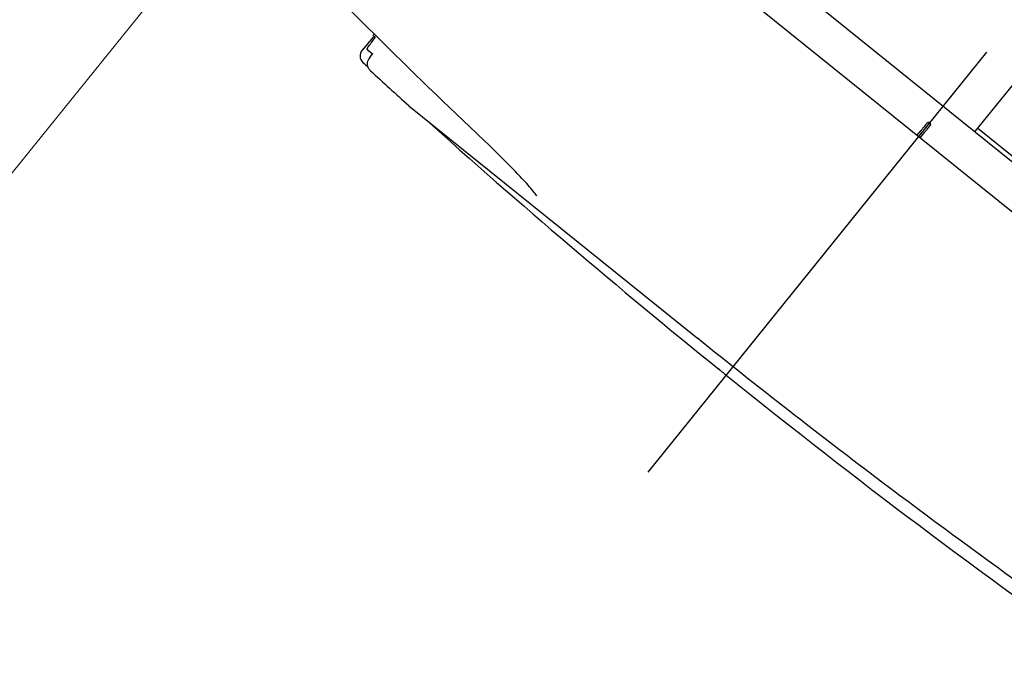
# Model space of a CAD drawing. Header units: millimetres. Extents: x -596506442 to -596040348, y -1160311056 to -1159813945.
# Tile 55 of 77: x -596428841 to -596428285, y -1159902963 to -1159902591. Entities that reach past the tile are written whole.
import ezdxf

# ---------------------------------------------------------------- set-up
doc = ezdxf.new("R2010")
doc.units = ezdxf.units.MM
doc.linetypes.add('DASHDOT', pattern=[25.4, 12.7, -6.35, 0, -6.35])
doc.layers.add('ZARIZENI_DODAVKA UT', color=7, linetype='Continuous')
doc.layers.add('ZTI-DPS-potr_studena', color=140, linetype='DASHDOT', lineweight=50)

msp = doc.modelspace()

# ---------------------------------------------------------------- hatches: boundary and pattern name
at = {"layer": 'ZARIZENI_DODAVKA UT'}
h = msp.add_hatch(dxfattribs=at)
h.set_pattern_fill('ANSI31', color=256, scale=304.8, angle=36.12255, style=0)
h.set_pattern_definition([(81.12255, (-596437343.752, -1159897337.11), (-37.64359, 5.87965), [])])
edge = h.paths.add_edge_path()
edge.add_line((-596426419.082, -1159901209.061), (-596426422.176, -1159901206.567))
edge.add_ellipse((-596426420.278, -1159901207.198), major_axis=(-1.255, -1.557), ratio=1, start_angle=290.48732, end_angle=360)
edge.add_line((-596426421.533, -1159901208.755), (-596426419.898, -1159901210.073))
edge.add_ellipse((-596426420.714, -1159901211.085), major_axis=(1.012, -0.816), ratio=1, start_angle=0, end_angle=90, ccw=False)
edge.add_line((-596426419.702, -1159901211.901), (-596426667.608, -1159901519.378))
edge.add_line((-596426667.608, -1159901519.378), (-596426675.503, -1159901529.171))
edge.add_line((-596426675.503, -1159901529.171), (-596426674.491, -1159901529.987))
edge.add_line((-596426674.491, -1159901529.987), (-596426666.596, -1159901520.194))
edge.add_line((-596426666.596, -1159901520.194), (-596426418.69, -1159901212.717))
edge.add_ellipse((-596426420.714, -1159901211.085), major_axis=(1.632, 2.024), ratio=1, start_angle=270, end_angle=360)
h.paths.add_polyline_path([(-596428318.629, -1159901710.407), (-596428319.641, -1159901709.591), (-596428314.202, -1159901702.845), (-596428312.946, -1159901701.287), (-596428309.76, -1159901697.336), (-596428077.526, -1159901409.295), (-596428071.877, -1159901402.289), (-596428058.137, -1159901385.247), (-596428057.91, -1159901384.965), (-596428056.898, -1159901385.781), (-596428057.125, -1159901386.063), (-596428311.964, -1159901702.141), (-596428313.22, -1159901703.699)])
h.paths.add_polyline_path([(-596428541.016, -1159901986.235), (-596428542.028, -1159901985.419), (-596428541.366, -1159901984.598), (-596428535.718, -1159901977.592), (-596428358.127, -1159901757.325), (-596428357.115, -1159901758.141)])
edge = h.paths.add_edge_path()
edge.add_ellipse((-596427325.941, -1159900481.243), major_axis=(-1.632, -2.024), ratio=1, start_angle=180, end_angle=270)
edge.add_line((-596427327.965, -1159900479.611), (-596427719.761, -1159900965.557))
edge.add_line((-596427719.761, -1159900965.557), (-596427725.41, -1159900972.563))
edge.add_line((-596427725.41, -1159900972.563), (-596427726.071, -1159900973.384))
edge.add_line((-596427726.071, -1159900973.384), (-596427725.059, -1159900974.2))
edge.add_line((-596427725.059, -1159900974.2), (-596427326.953, -1159900480.427))
edge.add_ellipse((-596427325.941, -1159900481.243), major_axis=(1.012, -0.816), ratio=1, start_angle=90, end_angle=180, ccw=False)
edge.add_line((-596427325.125, -1159900480.231), (-596427323.49, -1159900481.549))
edge.add_ellipse((-596427322.234, -1159900479.992), major_axis=(1.721, 1.019), ratio=1, start_angle=200.48732, end_angle=270)
edge.add_line((-596427321.215, -1159900481.713), (-596427324.309, -1159900479.219))
h.paths.add_polyline_path([(-596427794.293, -1159901058), (-596427793.281, -1159901058.816), (-596427793.508, -1159901059.098), (-596427988.676, -1159901301.165), (-596427989.688, -1159901300.349), (-596427989.026, -1159901299.528), (-596427983.378, -1159901292.522), (-596427813.91, -1159901082.33), (-596427808.261, -1159901075.324), (-596427794.52, -1159901058.282)])
edge = h.paths.add_edge_path()
edge.add_line((-596428782.782, -1159902294.5), (-596428785.876, -1159902292.006))
edge.add_ellipse((-596428784.244, -1159902289.982), major_axis=(-1.632, -2.024), ratio=1, start_angle=270, end_angle=360, ccw=False)
edge.add_line((-596428786.268, -1159902288.35), (-596428629.866, -1159902094.365))
edge.add_line((-596428629.866, -1159902094.365), (-596428624.218, -1159902087.359))
edge.add_line((-596428624.218, -1159902087.359), (-596428610.477, -1159902070.317))
edge.add_line((-596428610.477, -1159902070.317), (-596428610.25, -1159902070.035))
edge.add_line((-596428610.25, -1159902070.035), (-596428609.238, -1159902070.851))
edge.add_line((-596428609.238, -1159902070.851), (-596428609.465, -1159902071.133))
edge.add_line((-596428609.465, -1159902071.133), (-596428785.256, -1159902289.166))
edge.add_ellipse((-596428784.244, -1159902289.982), major_axis=(-1.012, 0.816), ratio=1, start_angle=0, end_angle=90)
edge.add_line((-596428785.06, -1159902290.994), (-596428783.425, -1159902292.312))
edge.add_ellipse((-596428784.68, -1159902293.869), major_axis=(1.255, 1.557), ratio=1, start_angle=290.48732, end_angle=360, ccw=False)
edge = h.paths.add_edge_path()
edge.add_line((-596427880.65, -1159903021.848), (-596427883.743, -1159903019.354))
edge.add_ellipse((-596427882.724, -1159903021.075), major_axis=(-1.019, 1.721), ratio=1, start_angle=-69.51268, end_angle=0, ccw=False)
edge.add_line((-596427881.468, -1159903019.518), (-596427879.834, -1159903020.836))
edge.add_ellipse((-596427879.018, -1159903019.824), major_axis=(1.012, -0.816), ratio=1, start_angle=270, end_angle=360)
edge.add_line((-596427878.006, -1159903020.64), (-596426714.507, -1159901577.548))
edge.add_line((-596426714.507, -1159901577.548), (-596426713.495, -1159901578.364))
edge.add_line((-596426713.495, -1159901578.364), (-596427876.994, -1159903021.456))
edge.add_ellipse((-596427879.018, -1159903019.824), major_axis=(-1.632, -2.024), ratio=1, start_angle=0, end_angle=90, ccw=False)
h = msp.add_hatch(dxfattribs=at)
h.set_pattern_fill('ANSI31', color=256, scale=304.8, angle=51.12258, style=0)
h.set_pattern_definition([(96.1226, (-596437343.752, -1159897337.11), (-37.88268, -4.06359), [])])
edge = h.paths.add_edge_path()
edge.add_line((-596427987.463, -1159902825.13), (-596427990.324, -1159902828.555))
edge.add_ellipse((-596427783.64, -1159901975.229), major_axis=(-853.326, 206.684), ratio=1, start_angle=81.268778, end_angle=90, ccw=False)
edge.add_ellipse((-596428077.922, -1159902691.102), major_axis=(-39.542, -96.19), ratio=1, start_angle=-9.52675, end_angle=0, ccw=False)
edge.add_ellipse((-596427124.275, -1159901157.415), major_axis=(-1008.563, -1622.005), ratio=1, start_angle=359.243052, end_angle=360, ccw=False)
edge.add_ellipse((-596427124.275, -1159901157.415), major_axis=(-1029.903, -1608.539), ratio=1, start_angle=-0.195748, end_angle=0.000002, ccw=False)
edge.add_ellipse((-596427124.275, -1159901157.415), major_axis=(-1035.393, -1605.012), ratio=1, start_angle=358.420651, end_angle=360, ccw=False)
edge.add_line((-596428203.511, -1159902733.28), (-596428221.323, -1159902718.919))
edge.add_ellipse((-596428220.43, -1159902728.88), major_axis=(-0.892, 9.96), ratio=1, start_angle=319.98344, end_angle=360, ccw=False)
edge.add_ellipse((-596427124.275, -1159901157.415), major_axis=(-1090.434, -1563.262), ratio=1, start_angle=0, end_angle=3.023855)
edge.add_ellipse((-596428077.922, -1159902691.102), major_axis=(-52.804, -84.922), ratio=1, start_angle=0, end_angle=9.52675)
edge.add_ellipse((-596427783.64, -1159901975.229), major_axis=(-332.302, -808.363), ratio=1, start_angle=0, end_angle=8.860678)
edge = h.paths.add_edge_path()
edge.add_line((-596427976.256, -1159902827.74), (-596427978.967, -1159902831.226))
edge.add_ellipse((-596427783.64, -1159901975.229), major_axis=(865.02, -150.414), ratio=1, start_angle=267.010238, end_angle=270)
edge.add_ellipse((-596427909.385, -1159902698.377), major_axis=(112.102, -90.383), ratio=1, start_angle=299.01337, end_angle=360)
edge.add_line((-596427797.283, -1159902788.76), (-596427793.346, -1159902783.878))
edge.add_ellipse((-596427801.91, -1159902776.973), major_axis=(10.937, 1.173), ratio=1, start_angle=315, end_angle=360)
edge.add_line((-596427790.972, -1159902775.8), (-596427791.116, -1159902774.465))
edge.add_line((-596427791.116, -1159902774.465), (-596427791.241, -1159902773.3))
edge.add_line((-596427791.241, -1159902773.3), (-596427791.781, -1159902768.258))
edge.add_ellipse((-596427793.77, -1159902768.471), major_axis=(-1.989, -0.213), ratio=1, start_angle=180, end_angle=360)
edge.add_line((-596427795.759, -1159902768.684), (-596427794.95, -1159902776.227))
edge.add_ellipse((-596427801.91, -1159902776.973), major_axis=(5.449, -4.394), ratio=1, start_angle=0, end_angle=45, ccw=False)
edge.add_line((-596427796.46, -1159902781.367), (-596427800.397, -1159902786.25))
edge.add_ellipse((-596427909.385, -1159902698.377), major_axis=(-137.93, 23.984), ratio=1, start_angle=90, end_angle=150.98663, ccw=False)
edge.add_ellipse((-596427783.64, -1159901975.229), major_axis=(-852.511, 192.615), ratio=1, start_angle=90, end_angle=92.867293, ccw=False)
edge = h.paths.add_edge_path()
edge.add_line((-596428417.586, -1159902560.682), (-596428435.397, -1159902546.321))
edge.add_ellipse((-596427124.275, -1159901157.415), major_axis=(-1311.122, -1388.906), ratio=1, start_angle=-1.579349, end_angle=0.000002, ccw=False)
edge.add_ellipse((-596427124.275, -1159901157.415), major_axis=(-1348.904, -1352.242), ratio=1, start_angle=-0.195748, end_angle=0.000002, ccw=False)
edge.add_ellipse((-596427124.275, -1159901157.415), major_axis=(-1347.625, 1353.516), ratio=1, start_angle=89.243052, end_angle=90, ccw=False)
edge.add_ellipse((-596428420.814, -1159902414.644), major_axis=(-74.662, -72.399), ratio=1, start_angle=350.47325, end_angle=360, ccw=False)
edge.add_ellipse((-596427783.64, -1159901975.229), major_axis=(-498.458, 722.789), ratio=1, start_angle=77.51765, end_angle=90, ccw=False)
edge.add_ellipse((-596428463.669, -1159902251.484), major_axis=(-133.412, -54.197), ratio=1, start_angle=299.01337, end_angle=360, ccw=False)
edge.add_line((-596428575.771, -1159902161.101), (-596428571.835, -1159902156.218))
edge.add_ellipse((-596428563.271, -1159902163.123), major_axis=(-8.563, 6.904), ratio=1, start_angle=315, end_angle=360, ccw=False)
edge.add_line((-596428564.444, -1159902152.185), (-596428563.109, -1159902152.042))
edge.add_line((-596428563.109, -1159902152.042), (-596428561.944, -1159902151.917))
edge.add_line((-596428561.944, -1159902151.917), (-596428556.902, -1159902151.376))
edge.add_ellipse((-596428556.689, -1159902153.365), major_axis=(-0.213, 1.989), ratio=1, start_angle=-180, end_angle=0, ccw=False)
edge.add_line((-596428556.475, -1159902155.354), (-596428564.018, -1159902156.163))
edge.add_ellipse((-596428563.271, -1159902163.123), major_axis=(-6.96, -0.747), ratio=1, start_angle=270, end_angle=315)
edge.add_line((-596428568.721, -1159902158.729), (-596428572.657, -1159902163.612))
edge.add_ellipse((-596428463.669, -1159902251.484), major_axis=(-108.988, 87.872), ratio=1, start_angle=0, end_angle=60.98663)
edge.add_ellipse((-596427783.64, -1159901975.229), major_axis=(-809.734, -328.947), ratio=1, start_angle=0, end_angle=12.48235)
edge.add_ellipse((-596428420.814, -1159902414.644), major_axis=(56.772, -82.322), ratio=1, start_angle=270, end_angle=279.52675)
edge.add_ellipse((-596427124.275, -1159901157.415), major_axis=(-1368.33, -1326.842), ratio=1, start_angle=0.000002, end_angle=3.023855)
edge.add_ellipse((-596428427.508, -1159902561.922), major_axis=(6.802, 7.33), ratio=1, start_angle=319.98344, end_angle=360, ccw=False)

# ---------------------------------------------------------------- linework, layer by layer
at = {"layer": 'ZARIZENI_DODAVKA UT', "linetype": 'DASHDOT', "ltscale": 23.990969}
msp.add_line((-596426764.668, -1159900711.393), (-596428509.95, -1159902876.073), dxfattribs=at)
at = {"layer": 'ZARIZENI_DODAVKA UT'}
for p, q in [((-596427883.743, -1159903019.354), (-596428787.9, -1159902290.374)), ((-596428301.503, -1159902654.274), (-596428130.974, -1159902442.766)), ((-596428141.759, -1159902783.068), (-596428497.15, -1159902496.533)), ((-596428641.116, -1159902599.62), (-596428640.625, -1159902598.966)), ((-596428641.09, -1159902600.757), (-596428647.366, -1159902608.008)), ((-596428641.047, -1159902600.172), (-596428641.029, -1159902600.186)), ((-596428641.029, -1159902600.186), (-596428640.203, -1159902600.852)), ((-596428639.973, -1159902599.895), (-596428640.274, -1159902600.303)), ((-596428640.203, -1159902600.852), (-596428640.097, -1159902600.938)), ((-596428644.815, -1159902607.41), (-596428641.626, -1159902609.981)), ((-596428641.511, -1159902610.074), (-596428641.626, -1159902609.981)), ((-596428643.455, -1159902612.875), (-596428642.01, -1159902610.915)), ((-596428621.007, -1159902639.428), (-596428458.041, -1159902770.82)), ((-596428327.271, -1159902648.927), (-596428326.715, -1159902649.375)), ((-596428334.149, -1159902656.213), (-596428331.829, -1159902653.387)), ((-596428299.757, -1159902652.108), (-596428279.543, -1159902668.405)), ((-596428332.377, -1159902657.642), (-596428330.107, -1159902654.775)), ((-596428434.422, -1159902797.571), (-596428432.523, -1159902799.102))]:
    msp.add_line(p, q, dxfattribs=at)
for centre, radius, start, end in [((-596428640.796, -1159902599.86), 0.4, 143.12237, 231.12236), ((-596428640.712, -1159902601.084), 0.5, 51.12395, 139.12243), ((-596428639.952, -1159902600.541), 0.4, 143.576, 231.12236), ((-596428643.586, -1159902611.28), 5, 139.12237, 227.40971), ((-596425819.291, -1159899538.838), 4178.314, 227.409708, 227.46311), ((-596425819.291, -1159899538.838), 4178.314, 228.046945, 231.050427), ((-596428445.301, -1159902787.533), 1, 231.05043, 235.41186), ((-596428445.3, -1159902787.531), 1, 231.05026, 232.77282), ((-596428431.895, -1159902798.324), 1, 231.12236, 231.28648), ((-596425819.291, -1159899538.838), 4178.314, 231.286477, 234.973938)]:
    msp.add_arc(centre, radius, start, end, dxfattribs=at)
for centre, major_axis, ratio, start_param, end_param in [((-596425823.092, -1159899543.553), (-3250.541, 2620.672), 0.9993912, 1.5074494, 1.5144565), ((-596428642.419, -1159902619.404), (-0.27, -0.295), 0.0022088, 6.2693739, 6.2831851), ((-596428432.905, -1159902778.736), (198.881, -160.436), 0.0611512, 4.7079789, 4.7167732), ((-596425823.375, -1159899543.904), (3250.507, -2620.398), 0.999186, 4.7123263, 4.7146075)]:
    msp.add_ellipse(centre, major_axis=major_axis, ratio=ratio, start_param=start_param, end_param=end_param, dxfattribs=at)
for points in [[(-596428582.659, -1159902655.138), (-596428624.063, -1159902615.903), (-596428664.57, -1159902575.655), (-596428704.121, -1159902534.451)], [(-596428644.264, -1159902606.617), (-596428643.055, -1159902604.992), (-596428641.847, -1159902603.368), (-596428640.638, -1159902601.743)], [(-596428639.973, -1159902599.895), (-596428639.932, -1159902599.841), (-596428639.892, -1159902599.786), (-596428639.852, -1159902599.732)], [(-596428645.9, -1159902607.301), (-596428645.9, -1159902607.301), (-596428645.9, -1159902607.301), (-596428645.9, -1159902607.301)], [(-596428621.006, -1159902639.427), (-596428621.022, -1159902639.415), (-596428621.036, -1159902639.403), (-596428621.051, -1159902639.389)], [(-596428328.257, -1159902649.035), (-596428328.249, -1159902649.025), (-596428328.249, -1159902649.025), (-596428328.257, -1159902649.035)], [(-596428326.611, -1159902650.362), (-596428326.603, -1159902650.352), (-596428326.603, -1159902650.352), (-596428326.611, -1159902650.362)], [(-596428326.605, -1159902650.354), (-596428326.608, -1159902650.357), (-596428326.609, -1159902650.359), (-596428326.611, -1159902650.362)], [(-596428445.928, -1159902788.309), (-596428445.928, -1159902788.309), (-596428445.878, -1159902788.348), (-596428445.658, -1159902788.525), (-596428445.305, -1159902788.809), (-596428444.83, -1159902789.192), (-596428444.239, -1159902789.669), (-596428443.81, -1159902790.014), (-596428443.593, -1159902790.19)], [(-596428445.906, -1159902788.326), (-596428445.908, -1159902788.324), (-596428445.91, -1159902788.323), (-596428445.91, -1159902788.323)]]:
    msp.add_open_spline(points, degree=3, dxfattribs=at)
for points, knots in [([(-596428640.638, -1159902601.743), (-596428640.555, -1159902601.631), (-596428640.473, -1159902601.517), (-596428640.326, -1159902601.304), (-596428640.259, -1159902601.203), (-596428640.145, -1159902601.021), (-596428640.096, -1159902600.939), (-596428640.048, -1159902600.848), (-596428640.036, -1159902600.824), (-596428640.019, -1159902600.789), (-596428640.014, -1159902600.777), (-596428640.008, -1159902600.763), (-596428640.007, -1159902600.759), (-596428640.007, -1159902600.759)], [0.000025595, 0.000025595, 0.000025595, 0.000025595, 0.020931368, 0.020931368, 0.041379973, 0.041379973, 0.062083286, 0.062083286, 0.071221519, 0.071221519, 0.078075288, 0.078075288, 0.083616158, 0.083616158, 0.083616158, 0.083616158]), ([(-596428644.607, -1159902607.513), (-596428644.616, -1159902607.493), (-596428644.623, -1159902607.472), (-596428644.639, -1159902607.409), (-596428644.643, -1159902607.366), (-596428644.639, -1159902607.287), (-596428644.631, -1159902607.25), (-596428644.613, -1159902607.188), (-596428644.603, -1159902607.161), (-596428644.572, -1159902607.091), (-596428644.549, -1159902607.048), (-596428644.497, -1159902606.959), (-596428644.469, -1159902606.913), (-596428644.394, -1159902606.799), (-596428644.345, -1159902606.728), (-596428644.283, -1159902606.644), (-596428644.273, -1159902606.631), (-596428644.263, -1159902606.617)], [0.010101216, 0.010101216, 0.010101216, 0.010101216, 0.013476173, 0.013476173, 0.020153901, 0.020153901, 0.026488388, 0.026488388, 0.032644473, 0.032644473, 0.043402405, 0.043402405, 0.053186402, 0.053186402, 0.066283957, 0.066283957, 0.068812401, 0.068812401, 0.068812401, 0.068812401]), ([(-596428642.01, -1159902610.915), (-596428641.933, -1159902610.811), (-596428641.859, -1159902610.703), (-596428641.73, -1159902610.501), (-596428641.672, -1159902610.403), (-596428641.577, -1159902610.227), (-596428641.539, -1159902610.146), (-596428641.504, -1159902610.057), (-596428641.495, -1159902610.033), (-596428641.484, -1159902609.996), (-596428641.48, -1159902609.982), (-596428641.477, -1159902609.967), (-596428641.477, -1159902609.965), (-596428641.477, -1159902609.964)], [0.00002805, 0.00002805, 0.00002805, 0.00002805, 0.019449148, 0.019449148, 0.038418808, 0.038418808, 0.057593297, 0.057593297, 0.065953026, 0.065953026, 0.073307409, 0.073307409, 0.078668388, 0.078668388, 0.078668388, 0.078668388]), ([(-596428642.69, -1159902619.698), (-596428643.122, -1159902619.302), (-596428643.495, -1159902618.828), (-596428644.05, -1159902617.812), (-596428644.245, -1159902617.259), (-596428644.438, -1159902616.148), (-596428644.444, -1159902615.576), (-596428644.27, -1159902614.495), (-596428644.096, -1159902613.971), (-596428643.731, -1159902613.279), (-596428643.6, -1159902613.072), (-596428643.455, -1159902612.875)], [0, 0, 0, 0, 0.08802017, 0.08802017, 0.17371783, 0.17371783, 0.25721538, 0.25721538, 0.3379833, 0.3379833, 0.37460828, 0.37460828, 0.37460828, 0.37460828]), ([(-596428331.829, -1159902653.387), (-596428331.771, -1159902653.316), (-596428331.713, -1159902653.245), (-596428331.655, -1159902653.174), (-596428331.267, -1159902652.703), (-596428330.892, -1159902652.246), (-596428330.527, -1159902651.801), (-596428330.433, -1159902651.686), (-596428330.34, -1159902651.572), (-596428330.248, -1159902651.46), (-596428329.928, -1159902651.071), (-596428329.625, -1159902650.701), (-596428329.362, -1159902650.381), (-596428329.254, -1159902650.249), (-596428329.152, -1159902650.125), (-596428329.058, -1159902650.011), (-596428328.859, -1159902649.768), (-596428328.696, -1159902649.569), (-596428328.571, -1159902649.417), (-596428328.492, -1159902649.321), (-596428328.429, -1159902649.244), (-596428328.38, -1159902649.185), (-596428328.316, -1159902649.107), (-596428328.276, -1159902649.058), (-596428328.257, -1159902649.035)], [0, 0, 0, 0, 0.03246696, 0.03246696, 0.03246696, 0.25, 0.25, 0.25, 0.30599925, 0.30599925, 0.30599925, 0.5, 0.5, 0.5, 0.58006304, 0.58006304, 0.58006304, 0.75, 0.75, 0.75, 0.85808191, 0.85808191, 0.85808191, 1, 1, 1, 1]), ([(-596428328.257, -1159902649.035), (-596428328.254, -1159902649.031), (-596428328.252, -1159902649.028), (-596428328.251, -1159902649.028), (-596428328.251, -1159902649.027), (-596428328.251, -1159902649.027), (-596428328.251, -1159902649.027), (-596428328.251, -1159902649.027), (-596428328.251, -1159902649.027), (-596428328.251, -1159902649.027), (-596428327.526, -1159902648.72), (-596428327.271, -1159902648.927)], [0.073002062, 0.073002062, 0.073002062, 0.073002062, 0.08583256, 0.08583256, 0.087423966, 0.087423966, 0.088617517, 0.088617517, 0.08863406, 0.08863406, 0.137914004, 0.137914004, 0.137914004, 0.137914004]), ([(-596428328.251, -1159902649.027), (-596428328.251, -1159902649.027), (-596428328.251, -1159902649.027), (-596428328.251, -1159902649.027), (-596428328.251, -1159902649.027), (-596428328.25, -1159902649.027), (-596428328.25, -1159902649.026), (-596428328.202, -1159902648.968), (-596428328.144, -1159902648.917), (-596428328.053, -1159902648.861), (-596428328.026, -1159902648.846), (-596428327.928, -1159902648.802), (-596428327.853, -1159902648.782), (-596428327.704, -1159902648.768), (-596428327.628, -1159902648.772), (-596428327.483, -1159902648.805), (-596428327.412, -1159902648.834), (-596428327.322, -1159902648.888), (-596428327.295, -1159902648.907), (-596428327.271, -1159902648.927)], [0, 0, 0, 0, 0.000010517, 0.000010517, 0.00002798, 0.00002798, 0.000070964, 0.000070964, 0.011386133, 0.011386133, 0.016075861, 0.016075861, 0.027401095, 0.027401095, 0.038547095, 0.038547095, 0.049699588, 0.049699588, 0.05446306, 0.05446306, 0.05446306, 0.05446306]), ([(-596428330.107, -1159902654.775), (-596428330.01, -1159902654.654), (-596428329.915, -1159902654.534), (-596428329.822, -1159902654.416), (-596428329.441, -1159902653.935), (-596428329.086, -1159902653.487), (-596428328.753, -1159902653.067)], [0.00000001, 0.00000001, 0.00000001, 0.00000001, 0.04917223, 0.04917223, 0.04917223, 0.25, 0.25, 0.25, 0.25]), ([(-596428326.916, -1159902650.746), (-596428327.141, -1159902651.031), (-596428327.491, -1159902651.473), (-596428328.18, -1159902652.343), (-596428328.455, -1159902652.69), (-596428328.753, -1159902653.067)], [0, 0, 0, 0, 0.18346122, 0.18346122, 0.28356994, 0.28356994, 0.28356994, 0.28356994]), ([(-596428326.916, -1159902650.746), (-596428326.771, -1159902650.563), (-596428326.678, -1159902650.447), (-596428326.632, -1159902650.388), (-596428326.623, -1159902650.377), (-596428326.616, -1159902650.368), (-596428326.611, -1159902650.362)], [0.75, 0.75, 0.75, 0.75, 0.96007221, 0.96007221, 0.96007221, 1, 1, 1, 1]), ([(-596428326.715, -1159902649.375), (-596428326.656, -1159902649.422), (-596428326.605, -1159902649.48), (-596428326.524, -1159902649.606), (-596428326.494, -1159902649.676), (-596428326.457, -1159902649.82), (-596428326.45, -1159902649.896), (-596428326.461, -1159902650.044), (-596428326.479, -1159902650.118), (-596428326.521, -1159902650.221), (-596428326.538, -1159902650.254), (-596428326.567, -1159902650.301), (-596428326.577, -1159902650.317), (-596428326.592, -1159902650.337), (-596428326.596, -1159902650.343), (-596428326.601, -1159902650.349), (-596428326.602, -1159902650.35), (-596428326.604, -1159902650.352), (-596428326.604, -1159902650.353), (-596428326.605, -1159902650.354), (-596428326.605, -1159902650.354), (-596428326.605, -1159902650.354), (-596428326.605, -1159902650.354), (-596428326.605, -1159902650.354)], [0, 0, 0, 0, 0.01128449, 0.01128449, 0.022432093, 0.022432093, 0.033584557, 0.033584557, 0.044736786, 0.044736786, 0.050258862, 0.050258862, 0.053049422, 0.053049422, 0.054095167, 0.054095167, 0.054291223, 0.054291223, 0.054438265, 0.054438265, 0.054455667, 0.054455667, 0.054466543, 0.054466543, 0.054466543, 0.054466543]), ([(-596428548.826, -1159902690.286), (-596428548.826, -1159902690.286), (-596428548.826, -1159902690.286), (-596428548.835, -1159902690.27), (-596428548.99, -1159902690.013), (-596428549.716, -1159902688.991), (-596428550.511, -1159902687.969), (-596428553.173, -1159902684.806), (-596428555.427, -1159902682.301), (-596428561.525, -1159902675.843), (-596428565.701, -1159902671.598), (-596428574.15, -1159902663.275), (-596428578.297, -1159902659.272), (-596428582.659, -1159902655.138)], [0.9585712, 0.9585712, 0.9585712, 0.9585712, 0.9693225, 0.9693225, 1.3317682, 1.3317682, 1.9613391, 1.9613391, 2.9412773, 2.9412773, 4.1528938, 4.1528938, 5.1247097, 5.1247097, 5.1247097, 5.1247097]), ([(-596428192.28, -1159902968.065), (-596428247.085, -1159902930.697), (-596428301, -1159902892.002), (-596428389.065, -1159902825.528), (-596428423.777, -1159902798.445), (-596428458.041, -1159902770.82)], [0, 0, 0, 0, 10.0028711, 10.0028711, 16.6422854, 16.6422854, 16.6422854, 16.6422854]), ([(-596428444.623, -1159902789.358), (-596428444.756, -1159902789.252), (-596428444.882, -1159902789.15), (-596428445.197, -1159902788.896), (-596428445.373, -1159902788.755), (-596428445.653, -1159902788.529), (-596428445.762, -1159902788.441), (-596428445.845, -1159902788.375), (-596428445.858, -1159902788.365), (-596428445.869, -1159902788.356)], [0.06829642, 0.06829642, 0.06829642, 0.06829642, 0.09657622, 0.09657622, 0.14428058, 0.14428058, 0.19192094, 0.19192094, 0.20196155, 0.20196155, 0.20196155, 0.20196155])]:
    msp.add_open_spline(points, degree=3, knots=knots, dxfattribs=at)
at = {"layer": 'ZTI-DPS-potr_studena', "color": 140, "linetype": 'DASHDOT', "lineweight": 15, "ltscale": 25}
msp.add_lwpolyline([(-596429293.772, -1159902356.788), (-596428865.172, -1159902702.349), (-596428730.226, -1159902534.973)], dxfattribs=at)

doc.saveas('drawing.dxf')
